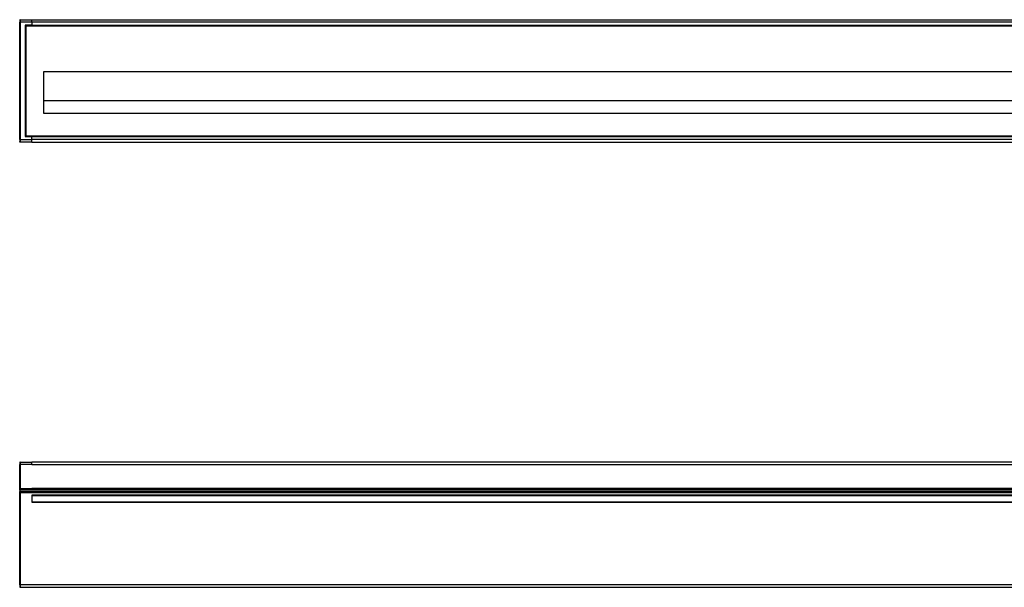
# Model space of a CAD drawing. Header units: millimetres. Extents: x -417 to 2302, y 446 to 879.
# Tile 9 of 31: x -155 to 248, y 647 to 879. Entities that reach past the tile are written whole.
import ezdxf

# ---------------------------------------------------------------- set-up
doc = ezdxf.new("R2010")
doc.units = ezdxf.units.MM

# ---------------------------------------------------------------- blocks, each defined once
blk = doc.blocks.new('Drawing View1')
at = {"color": 7, "linetype": 'Continuous', "lineweight": 25}
for p, q in [((-1000, 29), (-1000, 28.8)), ((-999.8, 29), (-1000, 29)), ((-1000, 28.8), (-1000, 28)), ((-999.8, 29), (-999.8, 28)), ((-999.8, 29), (-995, 29)), ((-995, 29), (-5, 29)), ((-999.8, 28), (-1000, 28)), ((-1000, -20), (-1000, 28)), ((-999.8, 28), (-999.8, -20)), ((-995, 28), (-999.8, 28)), ((-997.8, 26.8), (-997.8, -18.8)), ((-995, 26.8), (-997.8, 26.8)), ((-997.6, 26.6), (-997.8, 26.8)), ((-995, 26.6), (-997.6, 26.6)), ((-997.6, 26.6), (-997.6, -18.6)), ((-997.5, 26.5), (-997.6, 26.6)), ((-997.5, 26.5), (-997.5, -18.5)), ((-997.5, 26.5), (-2.5, 26.5)), ((-995, 28), (-995, 26.8)), ((-5, 28), (-995, 28)), ((-995, 26.8), (-5, 26.8)), ((-995, 26.6), (-5, 26.6)), ((-990.25, 7.7), (-990.25, -9.2)), ((-9.75, 7.7), (-990.25, 7.7)), ((-9.75, -4.2), (-990.25, -4.2)), ((-990.25, -9.2), (-9.75, -9.2)), ((-1000, -20), (-999.8, -20)), ((-1000, -20), (-1000, -20.8)), ((-999.8, -20), (-995, -20)), ((-999.8, -20), (-999.8, -21)), ((-997.6, -18.6), (-997.8, -18.8)), ((-997.8, -18.8), (-995, -18.8)), ((-997.5, -18.5), (-997.6, -18.6)), ((-997.6, -18.6), (-995, -18.6)), ((-997.5, -18.5), (-2.5, -18.5)), ((-995, -18.6), (-5, -18.6)), ((-995, -20), (-995, -18.8)), ((-995, -18.8), (-5, -18.8)), ((-5, -20), (-995, -20)), ((-1000, -21), (-1000, -20.8)), ((-999.8, -21), (-1000, -21)), ((-995, -21), (-999.8, -21)), ((-995, -21), (-5, -21))]:
    blk.add_line(p, q, dxfattribs=at)
for centre, start, end in [((-999.8, 28.8), 90, 180), ((-999.8, -20.8), 180, 270)]:
    blk.add_arc(centre, 0.2, start, end, dxfattribs=at)
for points in [[(-995, 28), (-995, 28.26), (-995, 28.52), (-995, 28.89), (-995, 29), (-995, 29)], [(-995, 26.8), (-995, 26.75), (-995, 26.7), (-995, 26.62), (-995, 26.6), (-995, 26.6)], [(-995, -18.8), (-995, -18.75), (-995, -18.7), (-995, -18.62), (-995, -18.6), (-995, -18.6)], [(-995, -21), (-995, -21), (-995, -20.89), (-995, -20.52), (-995, -20.26), (-995, -20)]]:
    blk.add_open_spline(points, degree=3, knots=[0, 0, 0, 0, 0.5, 0.5, 1, 1, 1, 1], dxfattribs=at)
blk = doc.blocks.new('Drawing View2')
at = {"color": 7, "linetype": 'Continuous', "lineweight": 25}
for p, q in [((-88.8, 68.65), (-88.8, 67.65)), ((-88.8, 68.65), (-84, 68.65)), ((906, 68.65), (-84, 68.65)), ((-89, 68.45), (-89, 67.65)), ((-89, 57.85), (-89, 67.65)), ((-88.8, 67.65), (-89, 67.65)), ((-88.8, 67.65), (-88.8, 57.85)), ((-84, 67.65), (-88.8, 67.65)), ((-84, 67.65), (906, 67.65)), ((-89, 57.85), (-88.8, 57.85)), ((-89, 57.85), (-89, 57.65)), ((-89, 57.15), (-89, 57.65)), ((-89, 57.65), (-88.8, 57.65)), ((911, 57.15), (-89, 57.15)), ((-89, 57.15), (-89, 56.55)), ((-89, 56.55), (911, 56.55)), ((-89, 56.05), (-89, 56.55)), ((-88.8, 57.85), (-84, 57.85)), ((-88.8, 57.85), (-88.8, 57.65)), ((-84, 57.65), (-88.8, 57.65)), ((906, 57.85), (-84, 57.85)), ((-84, 57.65), (906, 57.65)), ((911, 56.05), (-89, 56.05)), ((-89, 18.45), (-89, 56.05)), ((-88.8, 56.05), (-88.8, 18.45)), ((906, 55.15), (-84, 55.15)), ((-84, 55.15), (-84, 52.25)), ((-84, 54.95), (906, 54.95)), ((-84, 52.45), (906, 52.45)), ((-84, 52.25), (906, 52.25)), ((-89, 18.45), (-88.8, 18.45)), ((-89, 18.45), (-89, 17.65)), ((910.8, 18.45), (-88.8, 18.45)), ((-88.8, 18.45), (-88.8, 17.45)), ((-88.8, 17.45), (910.8, 17.45))]:
    blk.add_line(p, q, dxfattribs=at)
for centre, start, end in [((-88.8, 68.45), 90, 180), ((-88.8, 57.85), 180, 270), ((-88.8, 17.65), 180, 270)]:
    blk.add_arc(centre, 0.2, start, end, dxfattribs=at)
for points in [[(-84, 67.65), (-84, 67.91), (-84, 68.17), (-84, 68.54), (-84, 68.65), (-84, 68.65)], [(-84, 57.65), (-84, 57.65), (-84, 57.67), (-84, 57.74), (-84, 57.8), (-84, 57.85)]]:
    blk.add_open_spline(points, degree=3, knots=[0, 0, 0, 0, 0.5, 0.5, 1, 1, 1, 1], dxfattribs=at)

msp = doc.modelspace()

# ---------------------------------------------------------------- block references
at = {"color": 7, "linetype": 'Continuous', "lineweight": 25}
for name, p in [('Drawing View1', (845.47, 850.43)), ('Drawing View2', (-65.53, 629.98))]:
    msp.add_blockref(name, p, dxfattribs=at)

doc.saveas('drawing.dxf')
